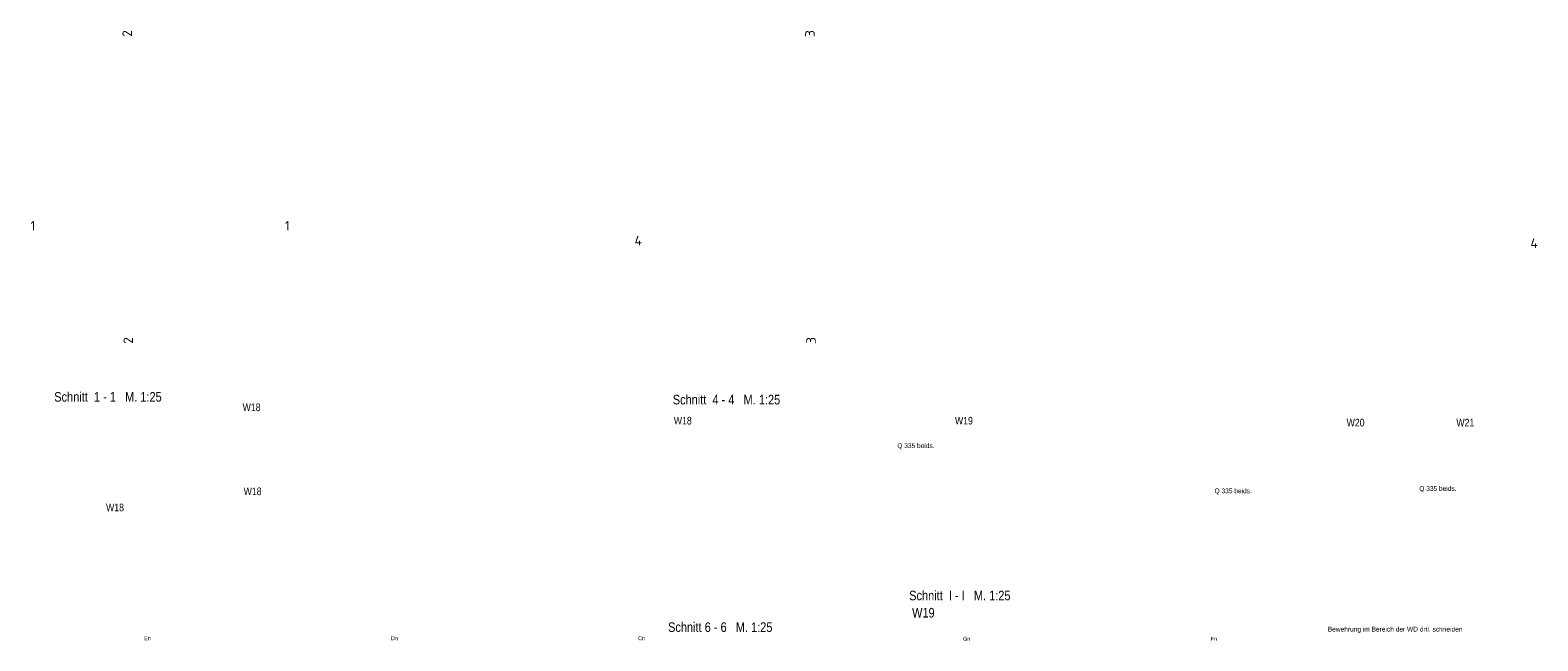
# Model space of a CAD drawing. Header units: millimetres. Extents: x -47 to 138, y -47 to 66.
# Tile 20 of 20: x 88 to 138, y 46 to 66. Entities that reach past the tile are written whole.
import ezdxf
from ezdxf.enums import TextEntityAlignment as Align

# ---------------------------------------------------------------- set-up
doc = ezdxf.new("R2010")
doc.units = ezdxf.units.MM
doc.styles.add('Arial Narrow', font='ARIALN.TTF')
doc.styles.add('isocp', font='isocp', dxfattribs={"width": 1.1})

msp = doc.modelspace()

# ---------------------------------------------------------------- texts
at = {"color": 2, "lineweight": 35, "style": 'isocp', "width": 1.15}
for s, p in [('2', (91.6136, 65.6662)), ('3', (114.049786, 65.6662)), ('2', (91.649054, 55.573764)), ('3', (114.08524, 55.573764))]:
    msp.add_text(s, height=0.315, rotation=90, dxfattribs=at).set_placement(p, align=Align.CENTER)
for s, p in [('1', (88.361398, 59.190236)), ('1', (96.717835, 59.190236)), ('4', (108.248825, 58.701823)), ('4', (137.689144, 58.614604))]:
    msp.add_text(s, height=0.315, dxfattribs=at).set_placement(p, align=Align.CENTER)
at = {"color": 1, "lineweight": 70, "style": 'Arial Narrow'}
for s, p in [('Schnitt  1 - 1   M. 1:25', (89.059695, 53.563004)), ('Schnitt  4 - 4   M. 1:25', (109.38412, 53.472003)), ('Schnitt  I - I   M. 1:25', (117.152903, 47.030681)), ('W19', (117.248302, 46.463681)), ('Schnitt 6 - 6   M. 1:25', (109.229326, 45.990693))]:
    msp.add_text(s, height=0.315, dxfattribs=at).set_placement(p)
at = {"color": 2, "lineweight": 35, "style": 'Arial Narrow'}
for s, height, p in [('W18', 0.25, (95.249301, 53.251606)), ('W18', 0.25, (109.419679, 52.812532)), ('W19', 0.25, (118.657632, 52.812532)), ('W20', 0.25, (131.527631, 52.74814)), ('W21', 0.25, (135.133588, 52.74814)), ('Q 335 beids.', 0.1575, (116.763087, 52.036307)), ('W18', 0.25, (95.282667, 50.488394)), ('Q 335 beids.', 0.1575, (127.187801, 50.549761)), ('Q 335 beids.', 0.1575, (133.914414, 50.627676)), ('W18', 0.25, (90.761915, 49.959457)), ('Bewehrung im Bereich der WD örtl. schneiden', 0.1575, (130.907646, 46.002551))]:
    msp.add_text(s, height=height, dxfattribs=at).set_placement(p)
at = {"color": 3, "lineweight": 25, "style": 'Arial Narrow'}
for s, p in [('En', (92.120747, 45.783645)), ('Dn', (100.240747, 45.783645)), ('Cn', (108.360747, 45.783645)), ('Gn', (119.043249, 45.763631)), ('Fn', (127.163249, 45.763631))]:
    msp.add_text(s, height=0.13, dxfattribs=at).set_placement(p, align=Align.MIDDLE_CENTER)

doc.saveas('drawing.dxf')
